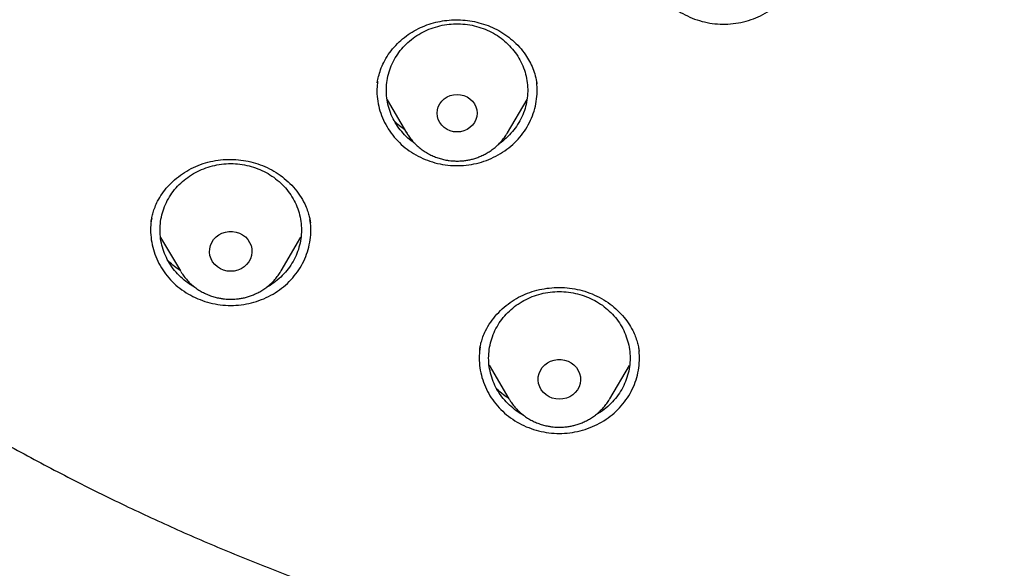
# Model space of a CAD drawing. Header units: millimetres. Extents: x 8 to 1577, y 12 to 2534.
# Tile 76 of 123: x 747 to 768, y 2099 to 2111. Entities that reach past the tile are written whole.
import ezdxf

# ---------------------------------------------------------------- set-up
doc = ezdxf.new("R2010")
doc.units = ezdxf.units.MM

msp = doc.modelspace()

# ---------------------------------------------------------------- linework, layer by layer
at = {"color": 7, "linetype": 'Continuous', "lineweight": 30}
for p, q in [((754.762, 2109.752), (754.767, 2109.782)), ((758.147, 2109.753), (758.15, 2109.73)), ((754.972, 2109.39), (755.385, 2108.69)), ((757.524, 2108.69), (757.939, 2109.394)), ((757.528, 2108.696), (757.524, 2108.69)), ((749.962, 2106.8), (749.964, 2106.813)), ((750.165, 2106.469), (750.583, 2105.76)), ((752.722, 2105.76), (753.142, 2106.473)), ((750.591, 2105.745), (750.583, 2105.76)), ((752.722, 2105.76), (752.718, 2105.754)), ((756.935, 2104.079), (756.94, 2104.107)), ((760.317, 2104.075), (760.319, 2104.061)), ((757.135, 2103.759), (757.555, 2103.046)), ((759.695, 2103.046), (760.113, 2103.754)), ((757.564, 2103.031), (757.555, 2103.046)), ((759.695, 2103.046), (759.691, 2103.038))]:
    msp.add_line(p, q, dxfattribs=at)
at = {"color": 7, "linetype": 'Continuous', "lineweight": 30, "flags": 128}
for points in [[(756.455, 2108.707), (756.381, 2108.713), (756.31, 2108.731), (756.243, 2108.76), (756.182, 2108.8), (756.13, 2108.849), (756.088, 2108.906), (756.056, 2108.969), (756.037, 2109.036), (756.031, 2109.105), (756.037, 2109.174), (756.056, 2109.241), (756.088, 2109.304), (756.13, 2109.361), (756.182, 2109.41), (756.243, 2109.45), (756.31, 2109.479), (756.381, 2109.497), (756.455, 2109.503), (756.528, 2109.497), (756.6, 2109.479), (756.667, 2109.45), (756.727, 2109.41), (756.779, 2109.361), (756.822, 2109.304), (756.853, 2109.241), (756.872, 2109.174), (756.878, 2109.105), (756.872, 2109.036), (756.853, 2108.969), (756.822, 2108.906), (756.779, 2108.849), (756.727, 2108.8), (756.667, 2108.76), (756.6, 2108.731), (756.528, 2108.713), (756.455, 2108.707)], [(751.652, 2105.752), (751.576, 2105.758), (751.502, 2105.776), (751.433, 2105.806), (751.37, 2105.846), (751.314, 2105.896), (751.269, 2105.953), (751.235, 2106.017), (751.212, 2106.086), (751.203, 2106.157), (751.206, 2106.229), (751.222, 2106.299), (751.25, 2106.366), (751.29, 2106.427), (751.341, 2106.48), (751.4, 2106.525), (751.467, 2106.56), (751.539, 2106.584), (751.614, 2106.596), (751.69, 2106.596), (751.766, 2106.584), (751.838, 2106.56), (751.904, 2106.525), (751.964, 2106.48), (752.014, 2106.427), (752.054, 2106.366), (752.083, 2106.299), (752.099, 2106.229), (752.102, 2106.157), (752.092, 2106.086), (752.07, 2106.017), (752.035, 2105.953), (751.99, 2105.896), (751.935, 2105.846), (751.872, 2105.806), (751.802, 2105.776), (751.728, 2105.758), (751.652, 2105.752)], [(758.625, 2103.038), (758.549, 2103.044), (758.475, 2103.062), (758.406, 2103.092), (758.342, 2103.132), (758.287, 2103.182), (758.242, 2103.239), (758.208, 2103.303), (758.185, 2103.372), (758.176, 2103.443), (758.179, 2103.515), (758.195, 2103.585), (758.223, 2103.651), (758.263, 2103.713), (758.314, 2103.766), (758.373, 2103.811), (758.44, 2103.846), (758.512, 2103.87), (758.587, 2103.882), (758.663, 2103.882), (758.738, 2103.87), (758.81, 2103.846), (758.877, 2103.811), (758.936, 2103.766), (758.987, 2103.713), (759.027, 2103.651), (759.055, 2103.585), (759.071, 2103.515), (759.075, 2103.443), (759.065, 2103.372), (759.043, 2103.303), (759.008, 2103.239), (758.963, 2103.182), (758.908, 2103.132), (758.845, 2103.092), (758.775, 2103.062), (758.701, 2103.044), (758.625, 2103.038)]]:
    msp.add_lwpolyline(points, dxfattribs=at)
at = {"color": 7, "linetype": 'Continuous', "lineweight": 30}
for points, knots in [([(772.98, 2096.301), (773.394, 2096.332), (774.22, 2096.393), (775.456, 2096.526), (776.688, 2096.688), (777.915, 2096.883), (779.135, 2097.11), (780.348, 2097.368), (781.553, 2097.657), (782.77, 2097.984), (783.997, 2098.348), (785.232, 2098.753), (786.454, 2099.191), (787.642, 2099.655), (788.796, 2100.142), (789.917, 2100.65), (791.022, 2101.186), (792.11, 2101.752), (793.182, 2102.345), (794.236, 2102.966), (795.271, 2103.614), (796.304, 2104.301), (797.333, 2105.026), (798.356, 2105.792), (799.355, 2106.586), (800.313, 2107.393), (801.231, 2108.211), (802.109, 2109.039), (802.963, 2109.889), (803.791, 2110.761), (804.593, 2111.655), (805.369, 2112.568), (806.117, 2113.502), (806.851, 2114.471), (807.566, 2115.476), (808.261, 2116.517), (808.924, 2117.576), (809.544, 2118.636), (810.122, 2119.694), (810.659, 2120.748), (811.165, 2121.816), (811.639, 2122.896), (812.082, 2123.989), (812.492, 2125.092), (812.869, 2126.206), (813.22, 2127.349), (813.541, 2128.519), (813.83, 2129.718), (814.083, 2130.924), (814.294, 2132.116), (814.467, 2133.294), (814.602, 2134.456), (814.704, 2135.621), (814.771, 2136.788), (814.803, 2137.957), (814.802, 2139.126), (814.765, 2140.294), (814.694, 2141.481), (814.584, 2142.686), (814.435, 2143.907), (814.249, 2145.123), (814.028, 2146.315), (813.776, 2147.48), (813.495, 2148.618), (813.18, 2149.749), (812.832, 2150.871), (812.451, 2151.984), (812.038, 2153.087), (811.592, 2154.178), (811.106, 2155.276), (810.579, 2156.378), (810.008, 2157.484), (809.404, 2158.574), (808.776, 2159.63), (808.128, 2160.651), (807.461, 2161.637), (806.766, 2162.607), (806.042, 2163.557), (805.291, 2164.489), (804.512, 2165.401), (803.707, 2166.292), (802.862, 2167.177), (801.976, 2168.053), (801.048, 2168.919), (800.094, 2169.76), (799.13, 2170.56), (798.158, 2171.322), (797.182, 2172.046), (796.184, 2172.744), (795.166, 2173.416), (794.129, 2174.062), (793.073, 2174.68), (792, 2175.271), (790.891, 2175.843), (789.746, 2176.394), (788.565, 2176.923), (787.368, 2177.419), (786.177, 2177.875), (784.992, 2178.291), (783.815, 2178.671), (782.628, 2179.019), (781.431, 2179.337), (780.225, 2179.623), (779.011, 2179.878), (777.79, 2180.102), (776.542, 2180.296), (775.267, 2180.461), (773.966, 2180.592), (772.662, 2180.688), (771.377, 2180.747), (770.113, 2180.772), (768.869, 2180.764), (767.625, 2180.724), (766.384, 2180.651), (765.145, 2180.546), (763.91, 2180.409), (762.679, 2180.24), (761.432, 2180.036), (760.172, 2179.794), (758.898, 2179.514), (757.634, 2179.199), (756.4, 2178.855), (755.198, 2178.485), (754.027, 2178.09), (752.868, 2177.666), (751.722, 2177.211), (750.59, 2176.727), (749.473, 2176.213), (748.371, 2175.671), (747.267, 2175.09), (746.162, 2174.47), (745.059, 2173.81), (743.977, 2173.119), (742.934, 2172.411), (741.93, 2171.688), (740.964, 2170.951), (740.02, 2170.19), (739.099, 2169.405), (738.201, 2168.595), (737.328, 2167.763), (736.479, 2166.909), (735.642, 2166.018), (734.818, 2165.089), (734.01, 2164.122), (733.232, 2163.134), (732.497, 2162.142), (731.804, 2161.147), (731.152, 2160.151), (730.53, 2159.139), (729.937, 2158.112), (729.375, 2157.069), (728.844, 2156.012), (728.344, 2154.942), (727.868, 2153.84), (727.417, 2152.708), (726.995, 2151.544), (726.609, 2150.37), (726.266, 2149.205), (725.963, 2148.051), (725.698, 2146.908), (725.467, 2145.76), (725.27, 2144.606), (725.107, 2143.447), (724.978, 2142.284), (724.883, 2141.119), (724.821, 2139.931), (724.796, 2138.723), (724.807, 2137.494), (724.857, 2136.265), (724.943, 2135.059), (725.063, 2133.876), (725.216, 2132.715), (725.402, 2131.56), (725.623, 2130.409), (725.877, 2129.265), (726.165, 2128.128), (726.486, 2126.999), (726.846, 2125.859), (727.248, 2124.71), (727.692, 2123.554), (728.171, 2122.411), (728.677, 2121.299), (729.207, 2120.22), (729.76, 2119.172), (730.343, 2118.14), (730.957, 2117.123), (731.6, 2116.122), (732.272, 2115.139), (732.973, 2114.173), (733.714, 2113.21), (734.497, 2112.251), (735.323, 2111.298), (736.179, 2110.368), (737.048, 2109.476), (737.929, 2108.623), (738.819, 2107.806), (739.733, 2107.014), (740.67, 2106.245), (741.629, 2105.501), (742.61, 2104.781), (743.611, 2104.088), (744.65, 2103.41), (745.727, 2102.748), (746.843, 2102.106), (747.977, 2101.494), (749.111, 2100.924), (750.243, 2100.392), (751.371, 2099.899), (752.513, 2099.435), (753.667, 2099.001), (754.835, 2098.597), (756.013, 2098.224), (757.203, 2097.881), (758.422, 2097.564), (759.671, 2097.275), (760.95, 2097.015), (762.236, 2096.791), (763.354, 2096.628), (764.299, 2096.511), (765.072, 2096.428), (765.846, 2096.356), (766.363, 2096.32), (766.621, 2096.301)], [0, 0, 0, 0, 0.0045, 0.009001, 0.013502, 0.018001, 0.022501, 0.027002, 0.031503, 0.036003, 0.040734, 0.045467, 0.0502, 0.05493, 0.05943, 0.063931, 0.068432, 0.072932, 0.077431, 0.081933, 0.086434, 0.090933, 0.095664, 0.100397, 0.10513, 0.109861, 0.11436, 0.118862, 0.123363, 0.127862, 0.132362, 0.136863, 0.141364, 0.145864, 0.150595, 0.155327, 0.16006, 0.164791, 0.169291, 0.173792, 0.178293, 0.182793, 0.187292, 0.191793, 0.196295, 0.200794, 0.205525, 0.210258, 0.214991, 0.219722, 0.224221, 0.228722, 0.233224, 0.237723, 0.242223, 0.246724, 0.251225, 0.255724, 0.260455, 0.265188, 0.269921, 0.274652, 0.279151, 0.283653, 0.288154, 0.292653, 0.297153, 0.301654, 0.306155, 0.310655, 0.315386, 0.320119, 0.324852, 0.329582, 0.334082, 0.338583, 0.343084, 0.347584, 0.352083, 0.356585, 0.361086, 0.365585, 0.370316, 0.375049, 0.379782, 0.384513, 0.389012, 0.393514, 0.398015, 0.402514, 0.407014, 0.411515, 0.416016, 0.420516, 0.425247, 0.429979, 0.434712, 0.439443, 0.443943, 0.448444, 0.452945, 0.457445, 0.461944, 0.466445, 0.470947, 0.475446, 0.480177, 0.48491, 0.489643, 0.494374, 0.498873, 0.503374, 0.507876, 0.512375, 0.516875, 0.521376, 0.525877, 0.530376, 0.535107, 0.53984, 0.544573, 0.549304, 0.553803, 0.558305, 0.562806, 0.567305, 0.571805, 0.576306, 0.580807, 0.585307, 0.590038, 0.594771, 0.599504, 0.604234, 0.608734, 0.613235, 0.617736, 0.622236, 0.626735, 0.631237, 0.635738, 0.640237, 0.644968, 0.649701, 0.654434, 0.659165, 0.663664, 0.668166, 0.672667, 0.677166, 0.681666, 0.686167, 0.690668, 0.695168, 0.699899, 0.704631, 0.709364, 0.714095, 0.718595, 0.723096, 0.727597, 0.732097, 0.736596, 0.741097, 0.745599, 0.750098, 0.754829, 0.759562, 0.764295, 0.769026, 0.773525, 0.778026, 0.782528, 0.787027, 0.791527, 0.796028, 0.800529, 0.805028, 0.809759, 0.814492, 0.819225, 0.823956, 0.828455, 0.832957, 0.837458, 0.841957, 0.846457, 0.850958, 0.855459, 0.859959, 0.86469, 0.869423, 0.874156, 0.878886, 0.883386, 0.887887, 0.892388, 0.896888, 0.901387, 0.905889, 0.91039, 0.914889, 0.91962, 0.924353, 0.929086, 0.933817, 0.938316, 0.942818, 0.947319, 0.951818, 0.956318, 0.960819, 0.96532, 0.96982, 0.974551, 0.979283, 0.984016, 0.988747, 0.991559, 0.99437, 0.997185, 1, 1, 1, 1]), ([(725.299, 2114.938), (725.315, 2114.893), (725.35, 2114.793), (725.41, 2114.626), (725.481, 2114.429), (725.566, 2114.2), (725.665, 2113.941), (725.771, 2113.667), (725.886, 2113.381), (726.004, 2113.091), (726.127, 2112.802), (726.246, 2112.526), (726.358, 2112.274), (726.463, 2112.045), (726.565, 2111.825), (726.662, 2111.62), (726.753, 2111.432), (726.83, 2111.277), (726.899, 2111.139), (726.969, 2111.001), (727.053, 2110.836), (727.155, 2110.642), (727.274, 2110.418), (727.406, 2110.177), (727.573, 2109.877), (727.78, 2109.519), (728.028, 2109.106), (728.293, 2108.682), (728.574, 2108.25), (728.818, 2107.892), (729.015, 2107.611), (729.154, 2107.417), (729.281, 2107.242), (729.393, 2107.09), (729.489, 2106.963), (729.567, 2106.86), (729.629, 2106.78), (729.679, 2106.715), (729.725, 2106.655), (729.772, 2106.595), (729.836, 2106.514), (729.926, 2106.401), (730.047, 2106.25), (730.19, 2106.076), (730.355, 2105.878), (730.536, 2105.666), (730.732, 2105.441), (730.942, 2105.205), (731.174, 2104.952), (731.428, 2104.683), (731.699, 2104.406), (732.029, 2104.077), (732.41, 2103.712), (732.84, 2103.321), (733.304, 2102.917), (733.802, 2102.505), (734.329, 2102.093), (734.833, 2101.718), (735.292, 2101.393), (735.705, 2101.112), (736.079, 2100.866), (736.453, 2100.629), (736.838, 2100.394), (737.242, 2100.156), (737.748, 2099.869), (738.367, 2099.535), (739.109, 2099.161), (739.855, 2098.811), (740.598, 2098.485), (741.333, 2098.185), (742.096, 2097.893), (742.881, 2097.615), (743.755, 2097.327), (744.705, 2097.039), (745.727, 2096.758), (746.759, 2096.499), (747.801, 2096.263), (748.851, 2096.047), (749.88, 2095.856), (750.886, 2095.684), (751.713, 2095.551), (752.368, 2095.45), (752.868, 2095.375), (753.385, 2095.301), (753.933, 2095.225), (754.514, 2095.147), (755.127, 2095.068), (755.796, 2094.987), (756.523, 2094.902), (757.312, 2094.816), (758.139, 2094.732), (759.007, 2094.65), (759.915, 2094.571), (760.863, 2094.496), (761.851, 2094.425), (762.879, 2094.36), (763.948, 2094.303), (765.051, 2094.253), (766.187, 2094.212), (767.357, 2094.182), (768.566, 2094.162), (769.385, 2094.16), (769.801, 2094.159)], [0, 0, 0, 0, 0.002683, 0.005986, 0.009941, 0.014567, 0.019878, 0.025883, 0.031589, 0.037817, 0.044132, 0.049981, 0.055361, 0.060269, 0.064702, 0.06949, 0.073548, 0.076875, 0.079576, 0.082506, 0.085858, 0.090333, 0.095241, 0.100548, 0.106254, 0.115096, 0.124432, 0.134057, 0.143972, 0.154177, 0.159039, 0.163755, 0.167926, 0.171544, 0.174606, 0.177112, 0.178966, 0.180441, 0.181883, 0.183316, 0.184792, 0.187894, 0.191613, 0.195951, 0.200909, 0.206491, 0.212053, 0.218132, 0.224727, 0.231836, 0.239434, 0.247045, 0.258633, 0.269748, 0.280397, 0.293945, 0.306693, 0.318658, 0.32985, 0.338748, 0.3471, 0.355359, 0.36392, 0.37279, 0.381964, 0.396981, 0.412708, 0.429111, 0.443641, 0.458602, 0.474001, 0.489827, 0.505601, 0.52589, 0.545781, 0.565292, 0.58579, 0.60589, 0.625545, 0.644626, 0.663265, 0.672606, 0.681891, 0.691636, 0.701991, 0.712957, 0.724531, 0.736715, 0.750819, 0.76566, 0.781236, 0.797548, 0.814596, 0.832383, 0.850915, 0.870195, 0.890224, 0.911005, 0.93215, 0.954028, 0.976643, 1, 1, 1, 1]), ([(760.428, 2112.804), (760.421, 2112.739), (760.406, 2112.605), (760.42, 2112.4), (760.46, 2112.194), (760.529, 2111.995), (760.626, 2111.806), (760.748, 2111.63), (760.893, 2111.471), (761.059, 2111.331), (761.243, 2111.213), (761.442, 2111.118), (761.652, 2111.048), (761.87, 2111.005), (762.092, 2110.989), (762.315, 2111), (762.534, 2111.039), (762.746, 2111.104), (762.947, 2111.194), (763.134, 2111.309), (763.304, 2111.445), (763.453, 2111.601), (763.579, 2111.774), (763.679, 2111.961), (763.754, 2112.159), (763.799, 2112.364), (763.818, 2112.568), (763.806, 2112.702), (763.801, 2112.767)], [0, 0, 0, 0, 0.036261, 0.074917, 0.113572, 0.152228, 0.190883, 0.229539, 0.268194, 0.30685, 0.345505, 0.384161, 0.422816, 0.461471, 0.500127, 0.538782, 0.577438, 0.616093, 0.654749, 0.693404, 0.73206, 0.770715, 0.809371, 0.848026, 0.886682, 0.925337, 0.963993, 1, 1, 1, 1]), ([(754.764, 2109.759), (754.772, 2109.801), (754.788, 2109.89), (754.831, 2110.033), (754.897, 2110.19), (754.994, 2110.352), (755.116, 2110.509), (755.259, 2110.651), (755.417, 2110.775), (755.587, 2110.879), (755.767, 2110.962), (755.953, 2111.023), (756.142, 2111.064), (756.335, 2111.085), (756.53, 2111.086), (756.727, 2111.067), (756.922, 2111.027), (757.114, 2110.966), (757.298, 2110.883), (757.471, 2110.778), (757.634, 2110.654), (757.782, 2110.508), (757.902, 2110.356), (757.995, 2110.203), (758.065, 2110.054), (758.119, 2109.897), (758.139, 2109.789), (758.149, 2109.734)], [0, 0, 0, 0, 0.030873, 0.065367, 0.103576, 0.145585, 0.189218, 0.23216, 0.274412, 0.315985, 0.35692, 0.397157, 0.436453, 0.4756, 0.515151, 0.555137, 0.595599, 0.636599, 0.678087, 0.719881, 0.762415, 0.806546, 0.852342, 0.887838, 0.924375, 0.961789, 1, 1, 1, 1]), ([(755.56, 2108.462), (755.547, 2108.471), (755.48, 2108.513), (755.374, 2108.61), (755.246, 2108.749), (755.139, 2108.905), (755.055, 2109.072), (754.995, 2109.248), (754.96, 2109.43), (754.951, 2109.615), (754.967, 2109.799), (755.008, 2109.98), (755.075, 2110.154), (755.165, 2110.319), (755.277, 2110.471), (755.409, 2110.607), (755.559, 2110.727), (755.725, 2110.827), (755.903, 2110.906), (756.09, 2110.962), (756.284, 2110.995), (756.48, 2111.004), (756.676, 2110.989), (756.869, 2110.951), (756.991, 2110.906), (757.052, 2110.884)], [0, 0, 0, 0, 0.010792, 0.055756, 0.10072, 0.145684, 0.190648, 0.235612, 0.280576, 0.32554, 0.370504, 0.415468, 0.460432, 0.505396, 0.55036, 0.595324, 0.640288, 0.685252, 0.730216, 0.77518, 0.820144, 0.865108, 0.910072, 0.955036, 1, 1, 1, 1]), ([(757.052, 2110.884), (757.111, 2110.857), (757.229, 2110.804), (757.391, 2110.697), (757.536, 2110.573), (757.664, 2110.432), (757.77, 2110.277), (757.854, 2110.11), (757.914, 2109.933), (757.949, 2109.752), (757.959, 2109.567), (757.942, 2109.383), (757.901, 2109.202), (757.834, 2109.028), (757.744, 2108.863), (757.633, 2108.711), (757.499, 2108.576), (757.4, 2108.49), (757.342, 2108.455), (757.34, 2108.454)], [0, 0, 0, 0, 0.062323, 0.124646, 0.186969, 0.249292, 0.311615, 0.373938, 0.436261, 0.498584, 0.560907, 0.623231, 0.685554, 0.747877, 0.8102, 0.872523, 0.934846, 0.997169, 1, 1, 1, 1]), ([(754.77, 2109.786), (754.763, 2109.73), (754.749, 2109.605), (754.761, 2109.409), (754.8, 2109.203), (754.869, 2109.003), (754.964, 2108.814), (755.085, 2108.638), (755.229, 2108.478), (755.394, 2108.337), (755.577, 2108.217), (755.775, 2108.122), (755.985, 2108.051), (756.203, 2108.006), (756.426, 2107.989), (756.648, 2107.999), (756.868, 2108.037), (757.08, 2108.101), (757.282, 2108.19), (757.469, 2108.304), (757.639, 2108.439), (757.789, 2108.594), (757.916, 2108.766), (758.018, 2108.953), (758.094, 2109.15), (758.14, 2109.355), (758.16, 2109.559), (758.15, 2109.693), (758.144, 2109.758)], [0, 0, 0, 0, 0.03125, 0.07011, 0.108971, 0.147831, 0.186692, 0.225553, 0.264413, 0.303274, 0.342134, 0.380995, 0.419856, 0.458716, 0.497577, 0.536437, 0.575298, 0.614159, 0.653019, 0.69188, 0.73074, 0.769601, 0.808462, 0.847322, 0.886183, 0.925043, 0.963904, 1, 1, 1, 1]), ([(755.349, 2108.751), (755.322, 2108.769), (755.241, 2108.824), (755.174, 2108.89), (755.129, 2108.935)], [0, 0, 0, 0, 0.327508, 1, 1, 1, 1]), ([(755.384, 2108.693), (755.399, 2108.668), (755.432, 2108.612), (755.494, 2108.532), (755.567, 2108.452), (755.648, 2108.378), (755.735, 2108.312), (755.827, 2108.254), (755.923, 2108.205), (756.021, 2108.164), (756.12, 2108.133), (756.208, 2108.113), (756.287, 2108.1), (756.366, 2108.092), (756.422, 2108.091), (756.455, 2108.09)], [0, 0, 0, 0, 0.0673303, 0.1524231, 0.2375446, 0.3226391, 0.407613, 0.4923072, 0.5764326, 0.6593968, 0.7397333, 0.8161301, 0.8700466, 0.9250594, 1, 1, 1, 1]), ([(756.455, 2108.09), (756.494, 2108.091), (756.551, 2108.092), (756.633, 2108.102), (756.704, 2108.114), (756.788, 2108.133), (756.874, 2108.16), (756.963, 2108.194), (757.051, 2108.237), (757.138, 2108.288), (757.222, 2108.347), (757.302, 2108.414), (757.376, 2108.488), (757.445, 2108.569), (757.495, 2108.64), (757.52, 2108.684), (757.527, 2108.697)], [0, 0, 0, 0, 0.0919231, 0.129749, 0.1924994, 0.257837, 0.3280679, 0.4015073, 0.4774716, 0.5554178, 0.6349617, 0.7158228, 0.7977959, 0.880731, 0.9645217, 1, 1, 1, 1]), ([(749.963, 2106.803), (749.968, 2106.833), (749.978, 2106.896), (750.005, 2107.002), (750.044, 2107.118), (750.107, 2107.255), (750.195, 2107.402), (750.315, 2107.554), (750.459, 2107.696), (750.625, 2107.824), (750.81, 2107.934), (751.011, 2108.022), (751.221, 2108.084), (751.436, 2108.119), (751.653, 2108.13), (751.868, 2108.115), (752.078, 2108.077), (752.282, 2108.016), (752.478, 2107.931), (752.664, 2107.822), (752.834, 2107.69), (752.988, 2107.538), (753.119, 2107.367), (753.215, 2107.202), (753.277, 2107.057), (753.313, 2106.945), (753.334, 2106.852), (753.342, 2106.8), (753.346, 2106.777)], [0, 0, 0, 0, 0.023949, 0.049779, 0.07767, 0.107365, 0.148046, 0.189917, 0.232988, 0.277224, 0.322525, 0.367803, 0.412602, 0.456947, 0.500886, 0.544438, 0.587611, 0.630563, 0.674258, 0.718663, 0.763601, 0.809135, 0.855287, 0.901657, 0.932763, 0.959458, 0.981825, 1, 1, 1, 1]), ([(750.893, 2105.414), (750.854, 2105.436), (750.759, 2105.488), (750.624, 2105.595), (750.489, 2105.73), (750.375, 2105.88), (750.282, 2106.043), (750.213, 2106.216), (750.168, 2106.396), (750.149, 2106.58), (750.155, 2106.765), (750.187, 2106.948), (750.244, 2107.125), (750.326, 2107.293), (750.43, 2107.45), (750.554, 2107.593), (750.698, 2107.719), (750.858, 2107.827), (751.031, 2107.914), (751.216, 2107.979), (751.407, 2108.021), (751.603, 2108.039), (751.8, 2108.033), (751.994, 2108.003), (752.183, 2107.951), (752.301, 2107.897), (752.359, 2107.87)], [0, 0, 0, 0, 0.0289, 0.071121, 0.113343, 0.155565, 0.197787, 0.240008, 0.28223, 0.324452, 0.366674, 0.408895, 0.451117, 0.493339, 0.535561, 0.577782, 0.620004, 0.662226, 0.704448, 0.746669, 0.788891, 0.831113, 0.873335, 0.915556, 0.957778, 1, 1, 1, 1]), ([(752.359, 2107.87), (752.416, 2107.839), (752.529, 2107.777), (752.68, 2107.658), (752.815, 2107.523), (752.93, 2107.373), (753.023, 2107.21), (753.092, 2107.037), (753.136, 2106.857), (753.156, 2106.673), (753.149, 2106.488), (753.117, 2106.306), (753.06, 2106.129), (752.979, 2105.96), (752.875, 2105.803), (752.75, 2105.66), (752.606, 2105.535), (752.492, 2105.453), (752.424, 2105.419), (752.413, 2105.414)], [0, 0, 0, 0, 0.061805, 0.12361, 0.185415, 0.24722, 0.309026, 0.370831, 0.432636, 0.494441, 0.556246, 0.618051, 0.679856, 0.741661, 0.803466, 0.865271, 0.927077, 0.988882, 1, 1, 1, 1]), ([(749.976, 2106.872), (749.97, 2106.842), (749.951, 2106.744), (749.949, 2106.574), (749.97, 2106.366), (750.021, 2106.162), (750.099, 2105.965), (750.205, 2105.781), (750.334, 2105.61), (750.487, 2105.457), (750.659, 2105.324), (750.849, 2105.214), (751.052, 2105.127), (751.265, 2105.066), (751.485, 2105.032), (751.708, 2105.025), (751.93, 2105.046), (752.147, 2105.094), (752.356, 2105.167), (752.553, 2105.266), (752.734, 2105.388), (752.897, 2105.531), (753.038, 2105.693), (753.156, 2105.871), (753.248, 2106.062), (753.313, 2106.263), (753.348, 2106.47), (753.358, 2106.667), (753.341, 2106.792), (753.334, 2106.849)], [0, 0, 0, 0, 0.016334, 0.054434, 0.092533, 0.130632, 0.168731, 0.20683, 0.244929, 0.283028, 0.321127, 0.359226, 0.397325, 0.435424, 0.473523, 0.511623, 0.549722, 0.587821, 0.62592, 0.664019, 0.702118, 0.740217, 0.778316, 0.816415, 0.854514, 0.892613, 0.930712, 0.968812, 1, 1, 1, 1]), ([(750.577, 2105.769), (750.538, 2105.795), (750.446, 2105.857), (750.37, 2105.931), (750.327, 2105.973)], [0, 0, 0, 0, 0.4294346, 1, 1, 1, 1]), ([(750.593, 2105.745), (750.604, 2105.726), (750.634, 2105.677), (750.692, 2105.602), (750.765, 2105.522), (750.846, 2105.448), (750.932, 2105.382), (751.024, 2105.324), (751.121, 2105.274), (751.219, 2105.234), (751.318, 2105.203), (751.406, 2105.183), (751.485, 2105.17), (751.564, 2105.162), (751.62, 2105.16), (751.652, 2105.16)], [0, 0, 0, 0, 0.052285, 0.13875, 0.225245, 0.311712, 0.398057, 0.484117, 0.5696, 0.653902, 0.735535, 0.813164, 0.86795, 0.923851, 1, 1, 1, 1]), ([(751.652, 2105.16), (751.692, 2105.161), (751.748, 2105.162), (751.831, 2105.172), (751.902, 2105.183), (751.986, 2105.203), (752.072, 2105.23), (752.16, 2105.264), (752.249, 2105.307), (752.336, 2105.358), (752.419, 2105.417), (752.499, 2105.483), (752.574, 2105.558), (752.642, 2105.639), (752.69, 2105.705), (752.712, 2105.745), (752.717, 2105.754)], [0, 0, 0, 0, 0.093035, 0.131318, 0.194827, 0.260955, 0.332035, 0.406363, 0.483246, 0.562135, 0.64264, 0.72448, 0.807444, 0.891382, 0.976186, 1, 1, 1, 1]), ([(756.935, 2104.086), (756.938, 2104.11), (756.947, 2104.162), (756.969, 2104.256), (757.005, 2104.368), (757.067, 2104.512), (757.164, 2104.676), (757.297, 2104.844), (757.45, 2104.994), (757.62, 2105.122), (757.804, 2105.228), (757.998, 2105.309), (758.201, 2105.367), (758.41, 2105.402), (758.626, 2105.413), (758.844, 2105.4), (759.061, 2105.361), (759.273, 2105.296), (759.475, 2105.205), (759.66, 2105.092), (759.826, 2104.961), (759.969, 2104.817), (760.088, 2104.662), (760.176, 2104.514), (760.238, 2104.377), (760.277, 2104.26), (760.303, 2104.154), (760.313, 2104.091), (760.318, 2104.061)], [0, 0, 0, 0, 0.018707, 0.041466, 0.068423, 0.099685, 0.146154, 0.192387, 0.237912, 0.282669, 0.326649, 0.369879, 0.412566, 0.455626, 0.499197, 0.543298, 0.587982, 0.63322, 0.678682, 0.723945, 0.768031, 0.810928, 0.852663, 0.893287, 0.922974, 0.950784, 0.976403, 1, 1, 1, 1]), ([(757.869, 2102.698), (757.857, 2102.703), (757.787, 2102.738), (757.671, 2102.821), (757.527, 2102.946), (757.402, 2103.089), (757.298, 2103.246), (757.217, 2103.415), (757.16, 2103.592), (757.128, 2103.774), (757.122, 2103.959), (757.141, 2104.143), (757.186, 2104.323), (757.255, 2104.496), (757.348, 2104.659), (757.462, 2104.809), (757.597, 2104.944), (757.749, 2105.062), (757.916, 2105.159), (758.095, 2105.236), (758.284, 2105.289), (758.478, 2105.319), (758.674, 2105.325), (758.87, 2105.308), (758.997, 2105.277), (759.061, 2105.261)], [0, 0, 0, 0, 0.009334, 0.054365, 0.099395, 0.144425, 0.189455, 0.234486, 0.279516, 0.324546, 0.369576, 0.414607, 0.459637, 0.504667, 0.549697, 0.594728, 0.639758, 0.684788, 0.729818, 0.774849, 0.819879, 0.864909, 0.909939, 0.95497, 1, 1, 1, 1]), ([(759.061, 2105.261), (759.122, 2105.241), (759.246, 2105.201), (759.419, 2105.113), (759.579, 2105.005), (759.723, 2104.879), (759.848, 2104.736), (759.952, 2104.579), (760.033, 2104.41), (760.09, 2104.234), (760.122, 2104.051), (760.129, 2103.866), (760.109, 2103.682), (760.065, 2103.502), (759.995, 2103.329), (759.903, 2103.166), (759.788, 2103.016), (759.653, 2102.881), (759.521, 2102.776), (759.429, 2102.725), (759.393, 2102.705)], [0, 0, 0, 0, 0.056698, 0.113395, 0.170093, 0.226791, 0.283489, 0.340186, 0.396884, 0.453582, 0.51028, 0.566977, 0.623675, 0.680373, 0.737071, 0.793768, 0.850466, 0.907164, 0.963862, 1, 1, 1, 1]), ([(756.945, 2104.142), (756.937, 2104.083), (756.92, 2103.955), (756.929, 2103.755), (756.965, 2103.549), (757.03, 2103.348), (757.122, 2103.157), (757.239, 2102.979), (757.381, 2102.817), (757.544, 2102.674), (757.725, 2102.552), (757.922, 2102.453), (758.13, 2102.379), (758.347, 2102.332), (758.569, 2102.311), (758.792, 2102.318), (759.012, 2102.352), (759.226, 2102.413), (759.429, 2102.5), (759.618, 2102.61), (759.791, 2102.743), (759.943, 2102.896), (760.073, 2103.067), (760.178, 2103.251), (760.257, 2103.448), (760.307, 2103.652), (760.33, 2103.86), (760.321, 2103.998), (760.317, 2104.067)], [0, 0, 0, 0, 0.0330428, 0.0717364, 0.1104301, 0.1491237, 0.1878174, 0.226511, 0.2652047, 0.3038984, 0.342592, 0.3812857, 0.4199793, 0.458673, 0.4973666, 0.5360603, 0.5747539, 0.6134476, 0.6521412, 0.6908349, 0.7295285, 0.7682222, 0.8069159, 0.8456095, 0.8843032, 0.9229968, 0.9616905, 1, 1, 1, 1]), ([(757.55, 2103.054), (757.513, 2103.079), (757.419, 2103.142), (757.342, 2103.217), (757.295, 2103.262)], [0, 0, 0, 0, 0.399594, 1, 1, 1, 1]), ([(757.566, 2103.031), (757.577, 2103.012), (757.607, 2102.963), (757.665, 2102.888), (757.738, 2102.808), (757.818, 2102.734), (757.905, 2102.668), (757.997, 2102.61), (758.093, 2102.56), (758.192, 2102.52), (758.29, 2102.489), (758.379, 2102.469), (758.458, 2102.456), (758.537, 2102.448), (758.593, 2102.446), (758.625, 2102.446)], [0, 0, 0, 0, 0.052097, 0.13858, 0.225091, 0.311576, 0.397938, 0.484015, 0.569514, 0.653834, 0.735482, 0.813127, 0.867924, 0.923835, 1, 1, 1, 1]), ([(758.625, 2102.446), (758.665, 2102.447), (758.721, 2102.448), (758.804, 2102.458), (758.875, 2102.469), (758.958, 2102.489), (759.045, 2102.516), (759.133, 2102.55), (759.222, 2102.593), (759.308, 2102.644), (759.392, 2102.703), (759.472, 2102.769), (759.547, 2102.844), (759.615, 2102.925), (759.663, 2102.991), (759.685, 2103.03), (759.689, 2103.039)], [0, 0, 0, 0, 0.093138, 0.131464, 0.195044, 0.261246, 0.332405, 0.406815, 0.483784, 0.56276, 0.643356, 0.725286, 0.808343, 0.892374, 0.977273, 1, 1, 1, 1])]:
    msp.add_open_spline(points, degree=3, knots=knots, dxfattribs=at)

doc.saveas('drawing.dxf')
